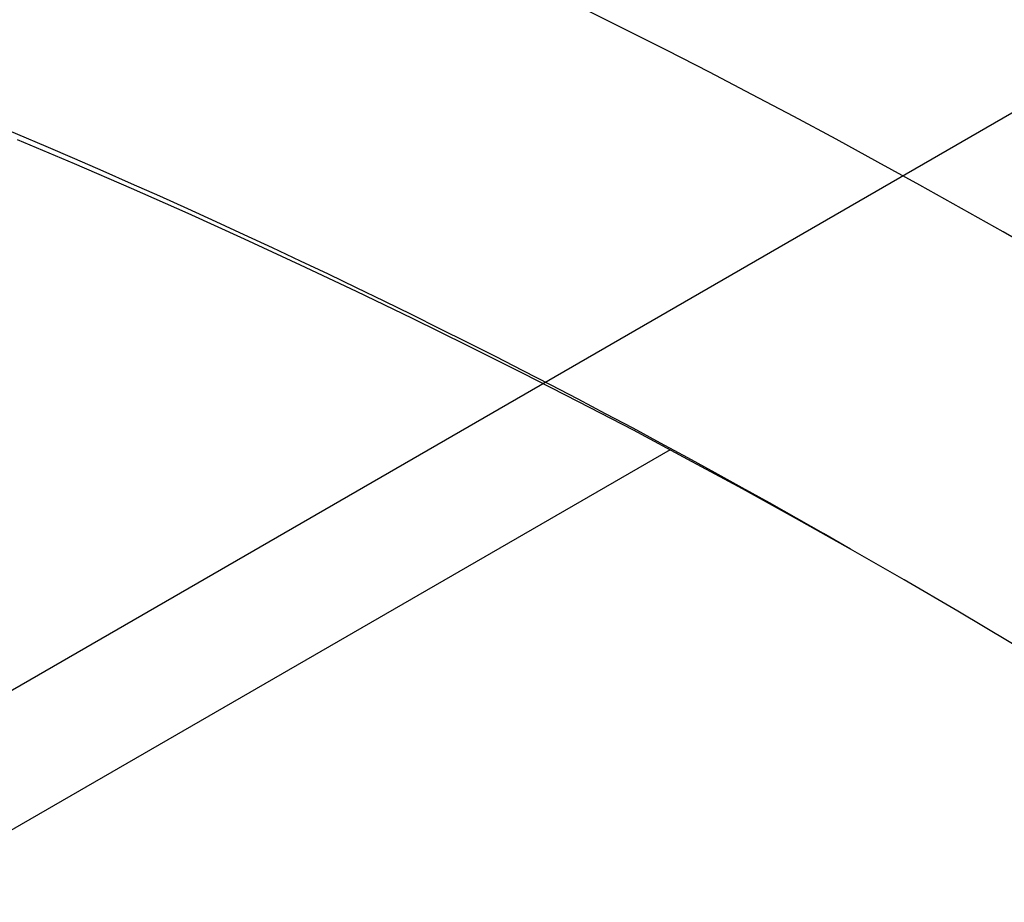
# Model space of a CAD drawing. Extents: x 12895 to 14339, y -6833 to -5581.
# Tile 33 of 79: x 13632.23 to 13637.51, y -6347.78 to -6343.04. Entities that reach past the tile are written whole.
import ezdxf

# ---------------------------------------------------------------- set-up
doc = ezdxf.new("R2010")
doc.units = 0
doc.layers.get('0').update_dxf_attribs({"linetype": 'CONTINUOUS'})
doc.layers.add('BLANCO_METALICO', color=7, linetype='CONTINUOUS')
doc.layers.add('COLOR', color=7, linetype='CONTINUOUS')

msp = doc.modelspace()

# ---------------------------------------------------------------- linework, layer by layer
for p, q in [((13638.28033047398, -6343.12229264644, 105.1250029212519), (13572.55309235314, -6381.069931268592, 105.1250029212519)), ((13635.71649480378, -6345.351117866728, 51.12500292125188), (13575.76522944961, -6379.963997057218, 51.12500292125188))]:
    msp.add_line(p, q)
at = {"extrusion": (-0.2249510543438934, -5.035538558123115e-14, 0.9743700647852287)}
msp.add_lwpolyline([(6345.291704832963, 13220.04250222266), (6344.781155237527, 13220.35147062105), (6344.272609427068, 13220.66513533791), (6343.766127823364, 13220.98347740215), (6343.261770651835, 13221.30647676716), (6342.759597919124, 13221.63411231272), (6342.259669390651, 13221.96636184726), (6341.762044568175, 13222.30320211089), (6341.266782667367, 13222.64460877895), (6340.773942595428, 13222.99055646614), (6340.283582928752, 13223.34101873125), (6339.795761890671, 13223.6959680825), (6339.310537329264, 13224.05537598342), (6338.827966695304, 13224.4192128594), (6338.348107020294, 13224.78744810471), (6337.871014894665, 13225.16005009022), (6337.396746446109, 13225.53698617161), (6336.925357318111, 13225.91822269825), (6336.456902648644, 13226.30372502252), (6335.99143704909, 13226.69345750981), (6335.529014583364, 13227.08738354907), (6335.069688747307, 13227.48546556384), (6334.613512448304, 13227.88766502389), (6334.160537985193, 13228.29394245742), (6333.710817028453, 13228.70425746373), (6333.264400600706, 13229.11856872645), (6332.821339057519, 13229.53683402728), (6332.381682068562, 13229.95901026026), (6331.945478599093, 13230.38505344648), (6331.512776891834, 13230.81491874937), (6331.083624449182, 13231.24856049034), (6330.65806801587, 13231.68593216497), (6330.236153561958, 13232.12698645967), (6329.817926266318, 13232.57167526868), (6329.403430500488, 13233.01994971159), (6328.992709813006, 13233.47176015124), (6328.585806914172, 13233.92705621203), (6328.182763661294, 13234.38578679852), (6327.783621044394, 13234.84790011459), (6327.388419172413, 13235.31334368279), (6326.997197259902, 13235.78206436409), (6326.609993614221, 13236.25400837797), (6326.22684562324, 13236.72912132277), (6325.847789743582, 13237.20734819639), (6325.472861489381, 13237.68863341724), (6325.102095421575, 13238.17292084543), (6324.735525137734, 13238.66015380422), (6324.373183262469, 13239.15027510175), (6324.015101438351, 13239.64322705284), (6323.661310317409, 13240.13895150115), (6323.311839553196, 13240.63738984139), (6322.966717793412, 13241.13848304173), (6322.625972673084, 13241.64217166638), (6322.289630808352, 13242.14839589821), (6321.957717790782, 13242.6570955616), (6321.630258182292, 13243.16821014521), (6321.307275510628, 13243.68167882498), (6320.988792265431, 13244.19744048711), (6320.674829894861, 13244.71543375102), (6320.365408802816, 13245.23559699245), (6320.060548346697, 13245.75786836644), (6319.76026683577, 13246.28218583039), (6319.464581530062, 13246.80848716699), (6319.17350863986, 13247.3367100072), (6318.887063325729, 13247.86679185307), (6318.605259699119, 13248.39867010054), (6318.328110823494, 13248.9322820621), (6318.055628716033, 13249.46756498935), (6317.787824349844, 13250.00445609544), (6317.524707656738, 13250.54289257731), (6317.266287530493, 13251.08281163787), (6317.012571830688, 13251.62415050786), (6316.763567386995, 13252.16684646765), (6316.519280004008, 13252.71083686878), (6316.279714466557, 13253.25605915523), (6316.04487454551, 13253.80245088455), (6315.814763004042, 13254.3499497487), (6315.589381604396, 13254.89849359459), (6315.368731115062, 13255.44802044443), (6315.152811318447, 13255.99846851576), (6314.941621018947, 13256.54977624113), (6314.735158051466, 13257.1018822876), (6314.533419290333, 13257.65472557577), (6314.336400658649, 13258.20824529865), (6314.144097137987, 13258.76238094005), (6313.956502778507, 13259.31707229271), (6313.773610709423, 13259.87225947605), (6313.595413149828, 13260.42788295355), (6313.421901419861, 13260.9838835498), (6313.253065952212, 13261.54020246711), (6313.088896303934, 13262.09678130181), (6312.929381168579, 13262.65356206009), (6312.774508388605, 13263.21048717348), (6312.624264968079, 13263.76749951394), (6312.478637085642, 13264.32454240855), (6312.337610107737, 13264.88155965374), (6312.201168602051, 13265.43849552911), (6312.069296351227, 13265.99529481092), (6311.941976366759, 13266.55190278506), (6311.819190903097, 13267.10826525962), (6311.700921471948, 13267.66432857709), (6311.587148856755, 13268.22003962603), (6311.477853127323, 13268.77534585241), (6311.373013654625, 13269.33019527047), (6311.272609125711, 13269.88453647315), (6311.176617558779, 13270.4383186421), (6311.08501631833, 13270.99149155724), (6310.997782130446, 13271.54400560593), (6310.914891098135, 13272.09581179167), (6310.836318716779, 13272.64686174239), (6310.762039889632, 13273.19710771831), (6310.692028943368, 13273.74650261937), (6310.626259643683, 13274.29499999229), (6310.564705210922, 13274.84255403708), (6310.507338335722, 13275.38911961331), (6310.454131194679, 13275.93465224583), (6310.405055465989, 13276.47910813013), (6310.360082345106, 13277.02244413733), (6310.319182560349, 13277.56461781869), (6310.282326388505, 13278.1055874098), (6310.249483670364, 13278.64531183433), (6310.220623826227, 13279.18375070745), (6310.195715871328, 13279.72086433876), (6310.174728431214, 13280.25661373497), (6310.157629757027, 13280.79096060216), (6310.144387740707, 13281.32386734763), (6310.1349699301, 13281.85529708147), (6310.129343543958, 13282.38521361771), (6310.127475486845, 13282.91358147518), (6310.129274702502, 13283.43212239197), (6310.134693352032, 13283.95215562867), (6310.143762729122, 13284.47364766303), (6310.15651383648, 13284.99656431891), (6310.172977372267, 13285.52087076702), (6310.193183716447, 13286.04653152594), (6310.217162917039, 13286.57351046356), (6310.24494467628, 13287.1017707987), (6310.276558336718, 13287.63127510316), (6310.312032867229, 13288.16198530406), (6310.351396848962, 13288.69386268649), (6310.394678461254, 13289.22686789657), (6310.441905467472, 13289.76096094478), (6310.493105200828, 13290.29610120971), (6310.54830455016, 13290.83224744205), (6310.607529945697, 13291.36935776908), (6310.670807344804, 13291.90738969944), (6310.738162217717, 13292.44630012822), (6310.809619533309, 13292.98604534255), (6310.885203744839, 13293.52658102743), (6310.964938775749, 13294.06786227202), (6311.048848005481, 13294.60984357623), (6311.13695425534, 13295.15247885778), (6311.229279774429, 13295.69572145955), (6311.32584622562, 13296.23952415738), (6311.426674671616, 13296.78383916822), (6311.531785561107, 13297.32861815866), (6311.641198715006, 13297.87381225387), (6311.754933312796, 13298.41937204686), (6311.873007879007, 13298.96524760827), (6311.995440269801, 13299.51138849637), (6312.122247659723, 13300.05774376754), (6312.253446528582, 13300.60426198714), (6312.389052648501, 13301.15089124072), (6312.529081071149, 13301.69757914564), (6312.673546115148, 13302.24427286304), (6312.82246135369, 13302.79091911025), (6312.975839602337, 13303.33746417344), (6313.133692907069, 13303.88385392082), (6313.296032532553, 13304.43003381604), (6313.462868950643, 13304.97594893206), (6313.634211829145, 13305.52154396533), (6313.810070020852, 13306.06676325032), (6313.99045155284, 13306.61155077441), (6314.175363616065, 13307.15585019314), (6314.364812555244, 13307.69960484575), (6314.558803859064, 13308.24275777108), (6314.757342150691, 13308.78525172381), (6314.960431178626, 13309.32702919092), (6315.16807380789, 13309.86803240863), (6315.380272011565, 13310.40820337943), (6315.5970268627, 13310.94748388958), (6315.818338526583, 13311.48581552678), (6316.044206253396, 13312.02313969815), (6316.27462837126, 13312.55939764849), (6316.509602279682, 13313.09453047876), (6316.749124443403, 13313.62847916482), (6316.993190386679, 13314.1611845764), (6317.241794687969, 13314.69258749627), (6317.494930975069, 13315.22262863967), (6317.752591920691, 13315.75124867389), (6318.014769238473, 13316.27838823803), (6318.281453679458, 13316.803987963), (6318.552635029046, 13317.32798849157), (6318.828302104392, 13317.85033049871), (6319.108442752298, 13318.3709547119), (6319.393043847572, 13318.88980193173), (6319.682091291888, 13319.40681305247), (6319.975570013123, 13319.92192908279), (6320.273463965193, 13320.43509116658), (6320.575756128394, 13320.94624060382), (6320.882428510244, 13321.45531887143), (6321.193462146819, 13321.96226764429), (6321.508837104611, 13322.46702881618), (6321.828532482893, 13322.96954452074), (6322.152526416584, 13323.46975715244), (6322.48079607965, 13323.96760938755), (6322.813317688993, 13324.463044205), (6323.150066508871, 13324.95600490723), (6323.491016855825, 13325.44643514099), (6323.836142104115, 13325.93427891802), (6324.185414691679, 13326.41948063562), (6324.538806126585, 13326.90198509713), (6324.896286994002, 13327.38173753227), (6325.257826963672, 13327.85868361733), (6325.623394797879, 13328.33276949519), (6325.992958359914, 13328.80394179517), (6326.366484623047, 13329.27214765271), (6326.743939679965, 13329.73733472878), (6327.125288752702, 13330.19945122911), (6327.510496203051, 13330.65844592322), (6327.899525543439, 13331.11426816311), (6328.29233944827, 13331.56686790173), (6328.688899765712, 13332.01619571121), (6329.089167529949, 13332.46220280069), (6329.493102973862, 13332.90484103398), (6329.900665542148, 13333.34406294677), (6330.311813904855, 13333.77982176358), (6330.72650597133, 13334.21207141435), (6331.144698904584, 13334.64076655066), (6331.56634913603, 13335.06586256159), (6331.991412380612, 13335.48731558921), (6332.419843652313, 13335.9050825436), (6332.851597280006, 13336.31912111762), (6333.28662692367, 13336.72938980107), (6333.72488559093, 13337.13584789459), (6334.166325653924, 13337.53845552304), (6334.610898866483, 13337.93717364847), (6335.058556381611, 13338.33196408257), (6335.509248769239, 13338.72278949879), (6335.962926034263, 13339.10961344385), (6336.419537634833, 13339.49240034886), (6336.879032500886, 13339.87111553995), (6337.341359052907, 13340.24572524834), (6337.806465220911, 13340.61619662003), (6338.274298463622, 13340.98249772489), (6338.744805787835, 13341.34459756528), (6339.217933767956, 13341.70246608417), (6339.693628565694, 13342.05607417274), (6340.171835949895, 13342.40539367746), (6340.652501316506, 13342.7503974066), (6341.135569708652, 13343.09105913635), (6341.620985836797, 13343.42735361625), (6342.108694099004, 13343.75925657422), (6342.598638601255, 13344.086744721), (6343.090763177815, 13344.40979575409), (6343.585011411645, 13344.72838836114), (6344.081326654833, 13345.04250222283)], dxfattribs=at)
at = {"extrusion": (-0.2249510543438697, 2.144614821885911e-14, 0.9743700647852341)}
msp.add_lwpolyline([(6345.598703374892, 13344.68873140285), (6345.084589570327, 13344.38114209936), (6344.572462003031, 13344.06880151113), (6344.06238205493, 13343.75172823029), (6343.554410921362, 13343.42994194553), (6343.048609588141, 13343.10346344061), (6342.545038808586, 13342.77231459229), (6342.043759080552, 13342.43651836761), (6341.54483062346, 13342.09609882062), (6341.048313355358, 13341.75108108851), (6340.55426687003, 13341.40149138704), (6340.062750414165, 13341.04735700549), (6339.573822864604, 13340.68870630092), (6339.087542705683, 13340.32556869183), (6338.603968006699, 13339.95797465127), (6338.123156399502, 13339.5859556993), (6337.645165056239, 13339.20954439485), (6337.170050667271, 13338.82877432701), (6336.697869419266, 13338.44368010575), (6336.228676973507, 13338.05429735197), (6335.762528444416, 13337.66066268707), (6335.299478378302, 13337.26281372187), (6334.839580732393, 13336.86078904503), (6334.382888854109, 13336.45462821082), (6333.92945546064, 13336.04437172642), (6333.479332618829, 13335.63006103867), (6333.032571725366, 13335.21173852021), (6332.58922348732, 13334.78944745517), (6332.149337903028, 13334.36323202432), (6331.712964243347, 13333.9331372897), (6331.280151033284, 13333.49920917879), (6330.850946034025, 13333.06149446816), (6330.425396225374, 13332.62004076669), (6330.003547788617, 13332.17489649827), (6329.585446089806, 13331.72611088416), (6329.171135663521, 13331.27373392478), (6328.760660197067, 13330.81781638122), (6328.354062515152, 13330.35840975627), (6327.951384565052, 13329.89556627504), (6327.552667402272, 13329.42933886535), (6327.157951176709, 13328.95978113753), (6326.76727511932, 13328.48694736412), (6326.380677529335, 13328.01089245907), (6325.998195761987, 13327.53167195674), (6325.619866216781, 13327.04934199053), (6325.245724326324, 13326.56395927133), (6324.875804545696, 13326.07558106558), (6324.510140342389, 13325.58426517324), (6324.148764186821, 13325.09006990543), (6323.791707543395, 13324.5930540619), (6323.439000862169, 13324.09327690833), (6323.090673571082, 13323.59079815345), (6322.746754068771, 13323.08567792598), (6322.407269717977, 13322.57797675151), (6322.072246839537, 13322.06775552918), (6321.741710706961, 13321.55507550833), (6321.415685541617, 13321.03999826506), (6321.094194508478, 13320.52258567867), (6320.777259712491, 13320.0028999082), (6320.464902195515, 13319.48100336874), (6320.157141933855, 13318.95695870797), (6319.853997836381, 13318.43082878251), (6319.55548774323, 13317.9026766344), (6319.261628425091, 13317.37256546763), (6318.972435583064, 13316.84055862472), (6318.687923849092, 13316.30671956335), (6318.408106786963, 13315.77111183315), (6318.132996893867, 13315.23379905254), (6317.862605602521, 13314.69484488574), (6317.596943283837, 13314.15431301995), (6317.336019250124, 13313.61226714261), (6317.079841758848, 13313.06877091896), (6316.828418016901, 13312.52388796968), (6316.581754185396, 13311.97768184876), (6316.339855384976, 13311.43021602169), (6316.102725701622, 13310.88155384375), (6315.870368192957, 13310.33175853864), (6315.64278489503, 13309.78089317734), (6315.419976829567, 13309.22902065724), (6315.201944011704, 13308.6762036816), (6314.988685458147, 13308.12250473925), (6314.780199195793, 13307.56798608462), (6314.576482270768, 13307.01270971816), (6314.377530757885, 13306.45673736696), (6314.18333977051, 13305.90013046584), (6313.993903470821, 13305.34295013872), (6313.809215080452, 13304.7852571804), (6313.62926689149, 13304.22711203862), (6313.454050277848, 13303.66857479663), (6313.283555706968, 13303.10970515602), (6313.117772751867, 13302.55056242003), (6312.956690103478, 13301.99120547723), (6312.800295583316, 13301.43169278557), (6312.648576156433, 13300.87208235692), (6312.501517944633, 13300.31243174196), (6312.359106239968, 13299.75279801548), (6312.221325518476, 13299.1932377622), (6312.088159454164, 13298.63380706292), (6311.959590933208, 13298.07456148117), (6311.835602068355, 13297.51555605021), (6311.716174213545, 13296.95684526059), (6311.601287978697, 13296.39848304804), (6311.49092324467, 13295.84052278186), (6311.385059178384, 13295.28301725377), (6311.283674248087, 13294.72601866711), (6311.186746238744, 13294.16957862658), (6311.094252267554, 13293.61374812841), (6311.006168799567, 13293.05857755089), (6310.922471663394, 13292.50411664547), (6310.843136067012, 13291.9504145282), (6310.768136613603, 13291.3975196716), (6310.697447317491, 13290.84547989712), (6310.631041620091, 13290.29434236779), (6310.568892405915, 13289.74415358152), (6310.510972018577, 13289.19495936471), (6310.457252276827, 13288.64680486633), (6310.407704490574, 13288.09973455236), (6310.362299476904, 13287.55379220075), (6310.321007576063, 13287.0090208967), (6310.283798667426, 13286.4654630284), (6310.250642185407, 13285.92316028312), (6310.221507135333, 13285.38215364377), (6310.196362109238, 13284.84248338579), (6310.175175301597, 13284.30418907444), (6310.157914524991, 13283.76730956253), (6310.144547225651, 13283.23188298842), (6310.135040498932, 13282.69794677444), (6310.129361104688, 13282.16553762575), (6310.1274754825, 13281.63469152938), (6310.129227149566, 13281.12304824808), (6310.134502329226, 13280.60995159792), (6310.143331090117, 13280.09543377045), (6310.155743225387, 13279.57952757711), (6310.17176824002, 13279.06226644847), (6310.191435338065, 13278.54368443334), (6310.214773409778, 13278.02381619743), (6310.241811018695, 13277.50269702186), (6310.272576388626, 13276.98036280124), (6310.307097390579, 13276.45685004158), (6310.345401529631, 13275.93219585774), (6310.387515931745, 13275.40643797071), (6310.433467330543, 13274.87961470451), (6310.483282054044, 13274.35176498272), (6310.536986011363, 13273.82292832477), (6310.59460467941, 13273.29314484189), (6310.656163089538, 13272.76245523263), (6310.721685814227, 13272.2309007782), (6310.791196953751, 13271.69852333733), (6310.86472012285, 13271.16536534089), (6310.942278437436, 13270.63146978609), (6311.023894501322, 13270.09688023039), (6311.109590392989, 13269.56164078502), (6311.199387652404, 13269.02579610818), (6311.293307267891, 13268.4893913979), (6311.391369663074, 13267.95247238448), (6311.493594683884, 13267.41508532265), (6311.600001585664, 13266.87727698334), (6311.71060902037, 13266.33909464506), (6311.825435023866, 13265.80058608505), (6311.944497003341, 13265.26179956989), (6312.067811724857, 13264.72278384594), (6312.195395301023, 13264.18358812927), (6312.327263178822, 13263.64426209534), (6312.463430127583, 13263.10485586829), (6312.603910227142, 13262.56542000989), (6312.748716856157, 13262.02600550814), (6312.897862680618, 13261.48666376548), (6313.051359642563, 13260.94744658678), (6313.209218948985, 13260.40840616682), (6313.371451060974, 13259.86959507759), (6313.538065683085, 13259.33106625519), (6313.709071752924, 13258.79287298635), (6313.884477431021, 13258.25506889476), (6314.064290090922, 13257.71770792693), (6314.248516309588, 13257.18084433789), (6314.437161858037, 13256.64453267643), (6314.630231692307, 13256.10882777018), (6314.8277299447, 13255.57378471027), (6315.029659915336, 13255.03945883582), (6315.236024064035, 13254.50590571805), (6315.446824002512, 13253.97318114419), (6315.662060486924, 13253.44134110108), (6315.881733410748, 13252.9104417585), (6316.105841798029, 13252.38053945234), (6316.334383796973, 13251.85169066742), (6316.567356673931, 13251.32395202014), (6316.804756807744, 13250.79738024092), (6317.04657968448, 13250.27203215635), (6317.292819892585, 13249.74796467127), (6317.543471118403, 13249.22523475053), (6317.798526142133, 13248.70389940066), (6318.057976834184, 13248.18401565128), (6318.321814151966, 13247.66564053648), (6318.590028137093, 13247.14883107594), (6318.86260791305, 13246.63364425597), (6319.139541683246, 13246.1201370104), (6319.420816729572, 13245.60836620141), (6319.706419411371, 13245.09838860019), (6319.996335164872, 13244.5902608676), (6320.290548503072, 13244.08403953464), (6320.589043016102, 13243.57978098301), (6320.891801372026, 13243.0775414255), (6321.198805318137, 13242.57737688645), (6321.510035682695, 13242.07934318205), (6321.825472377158, 13241.58349590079), (6322.145094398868, 13241.08989038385), (6322.468879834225, 13240.59858170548), (6322.796805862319, 13240.10962465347), (6323.128848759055, 13239.62307370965), (6323.464983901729, 13239.13898303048), (6323.805185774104, 13238.65740642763), (6324.149427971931, 13238.1783973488), (6324.497683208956, 13237.70200885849), (6324.849923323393, 13237.22829361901), (6325.206119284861, 13236.75730387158), (6325.566241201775, 13236.28909141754), (6325.930258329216, 13235.82370759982), (6326.298139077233, 13235.36120328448), (6326.669851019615, 13234.9016288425), (6327.04536090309, 13234.44503413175), (6327.424634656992, 13233.99146847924), (6327.807637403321, 13233.54098066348), (6328.194333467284, 13233.09361889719), (6328.584686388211, 13232.64943081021), (6328.978658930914, 13232.2084634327), (6329.376213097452, 13231.77076317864), (6329.777310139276, 13231.33637582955), (6330.181910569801, 13230.90534651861), (6330.589974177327, 13230.47771971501), (6331.001460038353, 13230.0535392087), (6331.416326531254, 13229.63284809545), (6331.834531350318, 13229.21568876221), (6332.256031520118, 13228.80210287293), (6332.680783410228, 13228.39213135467), (6333.108742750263, 13227.98581438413), (6333.539864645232, 13227.58319137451), (6333.974103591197, 13227.1843009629), (6334.411413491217, 13226.78918099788), (6334.851747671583, 13226.39786852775), (6335.295058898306, 13226.010399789), (6335.741299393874, 13225.62681019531), (6336.190420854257, 13225.24713432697), (6336.642374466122, 13224.87140592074), (6337.097110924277, 13224.49965786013), (6337.554580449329, 13224.13192216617), (6338.014732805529, 13223.76822998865), (6338.477517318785, 13223.40861159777), (6338.942882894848, 13223.05309637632), (6339.410778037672, 13222.70171281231), (6339.881150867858, 13222.35448849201), (6340.35394914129, 13222.01145009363), (6340.829120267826, 13221.67262338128), (6341.306611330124, 13221.3380331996), (6341.786369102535, 13221.00770346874), (6342.268340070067, 13220.6816571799), (6342.752470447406, 13220.3599163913), (6343.238706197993, 13220.0425022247)], dxfattribs=at)
for points in [[(13636.68545483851, -6345.884698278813), (13636.39588806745, -6345.721714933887), (13636.1050129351, -6345.561041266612), (13635.81284998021, -6345.402685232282), (13635.5194197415, -6345.246654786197), (13635.22474275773, -6345.092957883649), (13634.92883956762, -6344.941602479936), (13634.63173070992, -6344.792596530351), (13634.33343672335, -6344.645947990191), (13634.03397814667, -6344.501664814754), (13633.7333755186, -6344.359754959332), (13633.43164937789, -6344.220226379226), (13633.12882026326, -6344.083087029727), (13632.82490871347, -6343.948344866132), (13632.51993526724, -6343.816007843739), (13632.21392046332, -6343.686083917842)], [(13639.77846339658, -6347.827678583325), (13639.50464415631, -6347.639813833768), (13639.22929062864, -6347.454171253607), (13638.95242335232, -6347.270758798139), (13638.67406286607, -6347.089584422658), (13638.39422970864, -6346.910656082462), (13638.11294441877, -6346.733981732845), (13637.83022753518, -6346.559569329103), (13637.54609959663, -6346.387426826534), (13637.26058114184, -6346.217562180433), (13636.97369270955, -6346.049983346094), (13636.68545483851, -6345.884698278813)]]:
    msp.add_lwpolyline(points)
at = {"extrusion": (0.1124755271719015, 0.1948133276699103, 0.974370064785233)}
msp.add_lwpolyline([(-15018.43660288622, -1296.50098592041), (-15018.94715248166, -1296.19201752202), (-15019.45569829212, -1295.878352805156), (-15019.96217989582, -1295.560010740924), (-15020.46653706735, -1295.237011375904), (-15020.96870980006, -1294.909375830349), (-15021.46863832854, -1294.577126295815), (-15021.96626315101, -1294.240286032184), (-15022.46152505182, -1293.898879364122), (-15022.95436512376, -1293.552931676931), (-15023.44472479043, -1293.20246941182), (-15023.93254582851, -1292.847520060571), (-15024.41777038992, -1292.488112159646), (-15024.90034102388, -1292.124275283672), (-15025.38020069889, -1291.756040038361), (-15025.85729282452, -1291.383438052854), (-15026.33156127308, -1291.006501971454), (-15026.80295040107, -1290.625265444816), (-15027.27140507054, -1290.239763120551), (-15027.7368706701, -1289.850030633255), (-15028.19929313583, -1289.456104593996), (-15028.65861897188, -1289.058022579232), (-15029.11479527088, -1288.655823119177), (-15029.56776973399, -1288.249545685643), (-15030.01749069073, -1287.839230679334), (-15030.46390711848, -1287.42491941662), (-15030.90696866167, -1287.006654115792), (-15031.34662565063, -1286.584477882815), (-15031.78282912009, -1286.158434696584), (-15032.21553082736, -1285.728569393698), (-15032.64468327, -1285.294927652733), (-15033.07023970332, -1284.857555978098), (-15033.49215415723, -1284.416501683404), (-15033.91038145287, -1283.971812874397), (-15034.3248772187, -1283.523538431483), (-15034.73559790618, -1283.071727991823), (-15035.14250080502, -1282.616431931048), (-15035.5455440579, -1282.157701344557), (-15035.94468667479, -1281.695588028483), (-15036.33988854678, -1281.230144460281), (-15036.73111045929, -1280.761423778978), (-15037.11831410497, -1280.289479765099), (-15037.50146209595, -1279.814366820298), (-15037.88051797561, -1279.336139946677), (-15038.2554462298, -1278.854854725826), (-15038.62621229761, -1278.370567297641), (-15038.99278258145, -1277.883334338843), (-15039.35512445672, -1277.393213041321), (-15039.71320628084, -1276.900261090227), (-15040.06699740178, -1276.404536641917), (-15040.41646816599, -1275.906098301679), (-15040.76158992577, -1275.405005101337), (-15041.1023350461, -1274.90131647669), (-15041.43867691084, -1274.395092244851), (-15041.7705899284, -1273.886392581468), (-15042.09804953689, -1273.375277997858), (-15042.42103220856, -1272.861809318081), (-15042.73951545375, -1272.346047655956), (-15043.05347782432, -1271.828054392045), (-15043.36289891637, -1271.30789115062), (-15043.66775937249, -1270.785619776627), (-15043.96804088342, -1270.261302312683), (-15044.26372618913, -1269.735000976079), (-15044.55479907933, -1269.20677813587), (-15044.84124439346, -1268.676696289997), (-15045.12304802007, -1268.144818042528), (-15045.40019689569, -1267.611206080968), (-15045.67267900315, -1267.075923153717), (-15045.94048336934, -1266.539032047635), (-15046.20360006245, -1266.000595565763), (-15046.4620201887, -1265.460676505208), (-15046.7157358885, -1264.919337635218), (-15046.96474033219, -1264.376641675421), (-15047.20902771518, -1263.832651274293), (-15047.44859325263, -1263.287428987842), (-15047.68343317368, -1262.741037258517), (-15047.91354471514, -1262.193538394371), (-15048.13892611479, -1261.64499454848), (-15048.35957660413, -1261.095467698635), (-15048.57549640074, -1260.545019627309), (-15048.78668670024, -1259.993711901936), (-15048.99314966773, -1259.441605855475), (-15049.19488842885, -1258.888762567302), (-15049.39190706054, -1258.335242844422), (-15049.5842105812, -1257.781107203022), (-15049.77180494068, -1257.226415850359), (-15049.95469700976, -1256.671228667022), (-15050.13289456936, -1256.115605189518), (-15050.30640629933, -1255.559604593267), (-15050.47524176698, -1255.003285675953), (-15050.63941141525, -1254.446706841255), (-15050.79892655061, -1253.889926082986), (-15050.95379933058, -1253.333000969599), (-15051.10404275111, -1252.77598862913), (-15051.24967063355, -1252.218945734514), (-15051.39069761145, -1251.661928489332), (-15051.52713911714, -1251.10499261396), (-15051.65901136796, -1250.548193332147), (-15051.78633135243, -1249.991585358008), (-15051.90911681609, -1249.435222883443), (-15052.02738624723, -1248.879159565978), (-15052.14115886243, -1248.32344851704), (-15052.25045459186, -1247.768142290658), (-15052.35529406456, -1247.213292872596), (-15052.45569859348, -1246.658951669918), (-15052.55169016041, -1246.105169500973), (-15052.64329140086, -1245.551996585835), (-15052.73052558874, -1244.999482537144), (-15052.81341662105, -1244.447676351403), (-15052.89198900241, -1243.896626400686), (-15052.96626782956, -1243.346380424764), (-15053.03627877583, -1242.796985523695), (-15053.10204807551, -1242.24848815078), (-15053.16360250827, -1241.700934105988), (-15053.22096938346, -1241.154368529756), (-15053.27417652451, -1240.60883589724), (-15053.3232522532, -1240.064380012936), (-15053.36822537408, -1239.521044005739), (-15053.40912515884, -1238.978870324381), (-15053.44598133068, -1238.437900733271), (-15053.47882404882, -1237.898176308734), (-15053.50768389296, -1237.35973743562), (-15053.53259184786, -1236.822623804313), (-15053.55357928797, -1236.286874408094), (-15053.57067796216, -1235.752527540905), (-15053.58391997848, -1235.219620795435), (-15053.59333778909, -1234.6881910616), (-15053.59896417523, -1234.158274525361), (-15053.60083223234, -1233.629906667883), (-15053.59903301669, -1233.1113657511), (-15053.59361436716, -1232.591332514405), (-15053.58454499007, -1232.069840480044), (-15053.57179388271, -1231.546923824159), (-15053.55533034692, -1231.022617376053), (-15053.53512400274, -1230.496956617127), (-15053.51114480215, -1229.969977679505), (-15053.48336304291, -1229.441717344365), (-15053.45174938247, -1228.912213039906), (-15053.41627485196, -1228.381502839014), (-15053.37691087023, -1227.849625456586), (-15053.33362925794, -1227.316620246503), (-15053.28640225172, -1226.782527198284), (-15053.23520251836, -1226.247386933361), (-15053.18000316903, -1225.71124070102), (-15053.12077777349, -1225.174130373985), (-15053.05750037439, -1224.636098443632), (-15052.99014550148, -1224.097188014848), (-15052.91868818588, -1223.557442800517), (-15052.84310397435, -1223.016907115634), (-15052.76336894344, -1222.475625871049), (-15052.67945971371, -1221.93364456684), (-15052.59135346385, -1221.391009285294), (-15052.49902794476, -1220.847766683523), (-15052.40246149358, -1220.30396398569), (-15052.30163304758, -1219.759648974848), (-15052.19652215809, -1219.214869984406), (-15052.08710900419, -1218.669675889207), (-15051.9733744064, -1218.12411609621), (-15051.85529984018, -1217.578240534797), (-15051.73286744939, -1217.0320996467), (-15051.60606005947, -1216.48574437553), (-15051.47486119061, -1215.939226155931), (-15051.33925507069, -1215.39259690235), (-15051.19922664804, -1214.84590899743), (-15051.05476160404, -1214.299215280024), (-15050.9058463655, -1213.752569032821), (-15050.75246811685, -1213.206023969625), (-15050.59461481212, -1212.659634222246), (-15050.43227518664, -1212.113454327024), (-15050.26543876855, -1211.567539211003), (-15050.09409589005, -1211.021944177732), (-15049.91823769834, -1210.476724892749), (-15049.73785616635, -1209.931937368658), (-15049.55294410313, -1209.387637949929), (-15049.36349516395, -1208.843883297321), (-15049.16950386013, -1208.300730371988), (-15048.9709655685, -1207.758236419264), (-15048.76787654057, -1207.216458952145), (-15048.5602339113, -1206.675455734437), (-15048.34803570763, -1206.135284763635), (-15048.13128085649, -1205.596004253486), (-15047.90996919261, -1205.057672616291), (-15047.68410146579, -1204.520348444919), (-15047.45367934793, -1203.984090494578), (-15047.21870543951, -1203.448957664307), (-15046.97918327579, -1202.915008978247), (-15046.73511733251, -1202.382303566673), (-15046.48651303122, -1201.850900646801), (-15046.23337674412, -1201.320859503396), (-15045.9757157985, -1200.792239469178), (-15045.71353848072, -1200.265099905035), (-15045.44685403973, -1199.73950018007), (-15045.17567269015, -1199.215499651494), (-15044.9000056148, -1198.693157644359), (-15044.61986496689, -1198.172533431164), (-15044.33526387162, -1197.653686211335), (-15044.0462164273, -1197.1366750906), (-15043.75273770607, -1196.62155906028), (-15043.454843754, -1196.108396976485), (-15043.15255159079, -1195.597247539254), (-15042.84587920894, -1195.088169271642), (-15042.53484557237, -1194.581220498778), (-15042.21947061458, -1194.076459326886), (-15041.8997752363, -1193.573943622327), (-15041.57578130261, -1193.073730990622), (-15041.24751163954, -1192.575878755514), (-15040.9149900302, -1192.080443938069), (-15040.57824121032, -1191.587483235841), (-15040.23729086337, -1191.097053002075), (-15039.89216561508, -1190.609209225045), (-15039.54289302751, -1190.124007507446), (-15039.18950159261, -1189.641503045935), (-15038.83202072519, -1189.161750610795), (-15038.47048075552, -1188.684804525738), (-15038.10491292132, -1188.21071864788), (-15037.73534935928, -1187.739546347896), (-15037.36182309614, -1187.271340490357), (-15036.98436803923, -1186.806153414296), (-15036.60301896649, -1186.34403691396), (-15036.21781151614, -1185.885042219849), (-15035.82878217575, -1185.429219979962), (-15035.43596827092, -1184.976620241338), (-15035.03940795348, -1184.527292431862), (-15034.63914018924, -1184.081285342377), (-15034.23520474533, -1183.638647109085), (-15033.82764217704, -1183.199425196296), (-15033.41649381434, -1182.763666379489), (-15033.00180174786, -1182.33141672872), (-15032.5836088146, -1181.902721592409), (-15032.16195858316, -1181.477625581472), (-15031.73689533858, -1181.056172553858), (-15031.30846406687, -1180.638405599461), (-15030.87671043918, -1180.224367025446), (-15030.44168079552, -1179.814098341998), (-15030.00342212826, -1179.407640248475), (-15029.56198206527, -1179.00503262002), (-15029.11740885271, -1178.606314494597), (-15028.66975133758, -1178.211524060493), (-15028.21905894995, -1177.820698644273), (-15027.76538168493, -1177.433874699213), (-15027.30877008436, -1177.051087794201), (-15026.8492752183, -1176.672372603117), (-15026.38694866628, -1176.297762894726), (-15025.92184249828, -1175.927291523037), (-15025.45400925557, -1175.560990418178), (-15024.98350193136, -1175.198890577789), (-15024.51037395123, -1174.841022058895), (-15024.0346791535, -1174.487413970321), (-15023.5564717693, -1174.13809446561), (-15023.07580640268, -1173.793090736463), (-15022.59273801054, -1173.452429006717), (-15022.10732188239, -1173.116134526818), (-15021.61961362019, -1172.784231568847), (-15021.12966911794, -1172.456743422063), (-15020.63754454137, -1172.133692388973), (-15020.14329630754, -1171.815099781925), (-15019.64698106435, -1171.500985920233)], dxfattribs=at)
for centre, radius, start, end in [((13616.37125110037, -6381.069931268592, 89.37470231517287), 73.2424557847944, 29.99999999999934, 209.9999999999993), ((13616.37125110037, -6381.069931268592, 46.50000292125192), 71.74245578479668, 52.49999999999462, 187.500000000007), ((13616.37125114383, -6381.06993131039, 88.63012703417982), 71.44457953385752, 30.00000004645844, 209.9999999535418), ((13616.37125110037, -6381.069931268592, 89.05580518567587), 71.21139006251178, 30.0000000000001, 210.0000000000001), ((13616.37125110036, -6381.069931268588, 88.1250029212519), 70.93945536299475, 74.99999999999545, 165.000000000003), ((13616.37125110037, -6381.069931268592, 67.93735261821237), 70.94245578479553, 30.00000000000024, 73.72660024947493), ((13616.37125110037, -6381.069931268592, 67.12500292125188), 53.58193971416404, 29.99999999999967, 209.9999999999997), ((13616.37125110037, -6381.069931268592, 65.62055118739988), 53.58193971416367, 29.99999999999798, 209.999999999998), ((13616.37125110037, -6381.069931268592, 67.12500292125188), 52.0912327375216, 29.99999999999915, 209.9999999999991), ((13616.37125110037, -6381.069931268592, 77.62500292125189), 52.09123273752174, 29.99999999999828, 209.9999999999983), ((13616.37125110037, -6381.069931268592, 105.1250029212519), 43.81815874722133, 30.00000000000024, 210.0000000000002), ((13616.37125110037, -6381.069931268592, 52.53957701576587), 42.50584972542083, 30.00000000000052, 210.0000000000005), ((13616.37125110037, -6381.069931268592, 51.125002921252), 40.62840747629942, 59.99999999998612, 90.00000000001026), ((13616.37125110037, -6381.069931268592, 89.37470231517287), 73.24245578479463, 209.9999999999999, 29.99999999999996), ((13616.3712510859, -6381.069931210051, 88.63012703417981), 71.44457953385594, 210.0000000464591, 29.99999995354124), ((13616.37125110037, -6381.069931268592, 89.05580518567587), 71.21139006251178, 210.0000000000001, 30.0000000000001)]:
    msp.add_arc(centre, radius, start, end)
at = {"extrusion": (0, 0, -1)}
for centre, radius, start, end in [((-13616.37125110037, -6381.069931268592, -89.37470231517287), 70.9424557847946, 330.0000000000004, 150.0000000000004), ((-13616.37125110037, -6381.069931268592, -46.50000292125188), 70.9424557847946, 330.0000000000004, 150.0000000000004), ((-13616.37125110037, -6381.069931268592, -88.12500292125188), 52.09123273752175, 330.0000000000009, 150.0000000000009), ((-13616.37125110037, -6381.069931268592, -62.12500292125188), 47.03455676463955, 330.0000000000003, 150.0000000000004), ((-13616.37125110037, -6381.069931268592, -89.37470231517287), 70.94245578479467, 150.0000000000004, 330.0000000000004), ((-13616.37125110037, -6381.069931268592, -46.50000292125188), 70.94245578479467, 150.0000000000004, 330.0000000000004)]:
    msp.add_arc(centre, radius, start, end, dxfattribs=at)
at = {"layer": 'BLANCO_METALICO', "extrusion": (0, 0, -1)}
for centre, radius, start, end in [((-13616.37098787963, -6381.069931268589, -171.6470783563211), 99.09999999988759, 359.9999999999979, 180.0000000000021), ((-13616.37098787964, -6381.069931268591, -170.0309014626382), 98.69999999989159, 359.9999999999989, 180.0000000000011), ((-13616.37098787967, -6381.069931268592, -167.2309014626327), 98.19999999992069, 359.9999999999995, 180.0000000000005), ((-13616.37098787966, -6381.069931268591, -168.0309014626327), 98.1999999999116, 359.9999999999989, 180.0000000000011), ((-13616.37098787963, -6381.069931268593, -171.6470783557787), 99.49999999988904, 0, 180), ((-13616.37098787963, -6381.069931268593, -170.8389899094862), 99.49999999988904, 0, 180), ((-13616.37098787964, -6381.069931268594, -169.280901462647), 99.49999999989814, 5.237206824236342e-13, 179.9999999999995), ((-13616.37098787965, -6381.069931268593, -168.5309014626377), 98.69999999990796, 0, 180)]:
    msp.add_arc(centre, radius, start, end, dxfattribs=at)
at = {"layer": 'BLANCO_METALICO'}
for centre, radius, start, end in [((13616.37098787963, -6381.069931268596, 170.030901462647), 99.49999999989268, 1.571162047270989e-12, 179.9999999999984), ((13616.37098787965, -6381.069931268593, 168.5309014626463), 99.49999999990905, 0, 180), ((13616.37098787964, -6381.069931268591, 171.64707835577), 98.69999999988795, 359.9999999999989, 180.0000000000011), ((13616.37098787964, -6381.069931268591, 170.8389899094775), 98.69999999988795, 359.9999999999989, 180.0000000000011)]:
    msp.add_arc(centre, radius, start, end, dxfattribs=at)
at = {"layer": 'COLOR', "extrusion": (0, 0, -1)}
for centre, radius, start, end in [((-13616.37125823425, -6381.069948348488, 10.54089386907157), 152.392098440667, 333.381578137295, 153.381578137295), ((-13616.37125823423, -6381.069948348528, -22.44590218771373), 75.00000000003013, 63.38157813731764, 153.3815781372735), ((-13616.37125823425, -6381.06994834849, -32.97295255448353), 75.00000000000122, 63.38157813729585, 243.3815781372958), ((-13616.37125823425, -6381.069948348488, -18.68835025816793), 83.81579491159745, 333.3815781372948, 153.3815781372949), ((-13616.37125823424, -6381.069948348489, -43.50000292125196), 72.9999999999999, 63.38157813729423, 243.3815781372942), ((-13616.37125823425, -6381.06994834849, -33.3991820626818), 73.00000000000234, 63.3815781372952, 243.3815781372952), ((-13616.37125823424, -6381.069948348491, -43.50000292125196), 73.00000000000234, 63.3815781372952, 243.3815781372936), ((-13616.37125823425, -6381.06994834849, -43.50000292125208), 75.00000000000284, 63.38157813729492, 243.3815781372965), ((-13616.37125823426, -6381.06994834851, -26.2000005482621), 61.09154780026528, 333.3815781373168, 153.3815781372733), ((-13616.37125823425, -6381.069948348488, 10.54089386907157), 152.3920984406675, 153.3815781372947, 333.3815781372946), ((-13616.37936058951, -6381.065905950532, -28.2000005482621), 59.50000000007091, 333.381578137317, 153.3815781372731), ((-13616.37936058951, -6381.065905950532, -26.2000005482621), 59.50000000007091, 333.381578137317, 153.3815781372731), ((-13616.37125823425, -6381.06994834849, -32.97295255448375), 74.9999999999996, 243.3815781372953, 63.38157813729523), ((-13616.37125823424, -6381.069948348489, -43.50000292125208), 75.00000000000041, 243.3815781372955, 63.38157813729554), ((-13616.37125823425, -6381.06994834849, -33.39918206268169), 72.99999999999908, 243.3815781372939, 63.38157813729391), ((-13616.37125823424, -6381.06994834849, -43.50000292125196), 73.00000000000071, 243.3815781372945, 63.38157813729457), ((-13616.37125823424, -6381.06994834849, -43.50000292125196), 73.00000000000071, 243.3815781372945, 63.38157813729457), ((-13616.3793605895, -6381.065905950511, -27.2000005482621), 59.5000000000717, 333.381578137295, 153.381578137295), ((-13616.3793605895, -6381.065905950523, -38.60000054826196), 35.0000000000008, 333.3815781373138, 153.3815781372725), ((-13616.37125823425, -6381.069948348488, -18.68835025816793), 83.81579491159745, 153.3815781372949, 333.3815781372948)]:
    msp.add_arc(centre, radius, start, end, dxfattribs=at)
at = {"layer": 'COLOR'}
for centre, radius, start, end in [((13616.37125823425, -6381.06994834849, -35.79999945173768), 153, 26.61842186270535, 206.618421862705), ((13616.37125823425, -6381.069948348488, -11.46081713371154), 152.9999999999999, 26.61842186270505, 206.6184218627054), ((13616.37125823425, -6381.069948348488, -23.63040829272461), 153.0000000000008, 26.61842186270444, 206.6184218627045), ((13616.37125823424, -6381.069948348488, -10.90949982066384), 152.8342956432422, 26.6184218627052, 206.6184218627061), ((13616.37125823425, -6381.06994834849, -35.79999945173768), 150, 26.61842186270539, 206.618421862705), ((13616.37125823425, -6381.069948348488, -11.46081713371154), 153, 206.6184218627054, 26.61842186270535), ((13616.37125823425, -6381.069948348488, -35.79999945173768), 153, 206.6184218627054, 26.61842186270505), ((13616.37125823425, -6381.069948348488, -23.63040829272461), 153.0000000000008, 206.618421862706, 26.61842186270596), ((13616.37125823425, -6381.069948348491, -10.90949982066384), 152.834295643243, 206.6184218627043, 26.61842186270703), ((13616.37125823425, -6381.069948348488, -35.79999945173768), 150, 206.6184218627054, 26.61842186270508), ((13616.37936058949, -6381.0659059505, 30.300000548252), 34.99999999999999, 26.61842186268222, 206.6184218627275), ((13616.3793605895, -6381.065905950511, 34.45000054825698), 35.0000000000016, 26.61842186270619, 206.6184218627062)]:
    msp.add_arc(centre, radius, start, end, dxfattribs=at)

doc.saveas('drawing.dxf')
